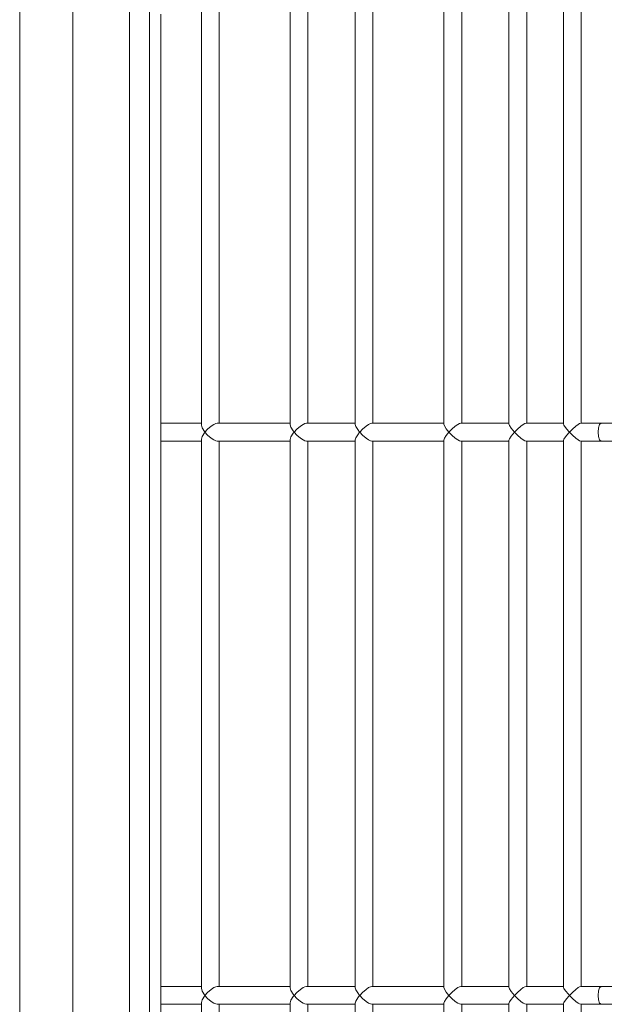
# Model space of a CAD drawing. Header units: millimetres. Extents: x -367720 to -162733, y 309172 to 337444.
# Tile 24 of 164: x -361127 to -361042, y 317025 to 317169. Entities that reach past the tile are written whole.
import ezdxf

# ---------------------------------------------------------------- set-up
doc = ezdxf.new("R2010")
doc.units = ezdxf.units.MM
doc.header["$LTSCALE"] = 10
doc.header["$MEASUREMENT"] = 0
doc.layers.get('0').update_dxf_attribs({"color": 255, "lineweight": 13})
doc.layers.add('LATS_EQ_IDU', color=7, linetype='Continuous', lineweight=0)
doc.layers.add('VZ1', color=6, linetype='Continuous', lineweight=18)
doc.styles.add('ROMANS', font='ROMANS.shx', dxfattribs={"height": 80})

# ---------------------------------------------------------------- blocks, each defined once
blk = doc.blocks.new('LATS_IDU_WALL_MOUNTED_SB')
at = {"color": 0, "linetype": 'Continuous'}
for p, q in [((-437.87, 167.6), (438.7, 167.6)), ((-438, 159.79), (438.82, 159.79)), ((-436.17, 151.53), (436.98, 151.53)), ((436.99, 148.57), (-436.17, 148.57)), ((387.63, 146.94), (12.18, 146.94)), ((242.5, 143.98), (242.5, 146.94)), ((245.1, 146.94), (245.1, 143.98)), ((325.05, 143.98), (325.05, 146.94)), ((327.65, 146.94), (327.65, 143.98)), ((242.5, 140.98), (242.5, 143.98)), ((245.1, 143.98), (245.1, 140.98)), ((325.05, 140.98), (325.05, 143.98)), ((327.65, 143.98), (327.65, 140.98)), ((172.29, 140.98), (242.77, 140.98)), ((243.17, 140.87), (242.77, 140.98)), ((242.93, 139.55), (243.37, 140.06)), ((243.71, 140.53), (243.17, 140.87)), ((243.37, 140.06), (243.8, 140.45)), ((243.8, 140.46), (243.71, 140.53)), ((243.8, 140.46), (243.81, 140.45)), ((243.81, 140.46), (243.8, 140.46)), ((243.8, 140.46), (243.8, 140.46)), ((243.8, 140.45), (243.8, 140.46)), ((243.9, 140.53), (243.81, 140.46)), ((243.81, 140.45), (244.24, 140.06)), ((244.44, 140.87), (243.9, 140.53)), ((244.24, 140.06), (244.68, 139.55)), ((244.84, 140.98), (244.44, 140.87)), ((244.84, 140.98), (325.32, 140.98)), ((325.72, 140.87), (325.32, 140.98)), ((325.48, 139.55), (325.92, 140.06)), ((326.26, 140.53), (325.72, 140.87)), ((325.92, 140.06), (326.35, 140.45)), ((326.35, 140.46), (326.26, 140.53)), ((326.35, 140.46), (326.35, 140.46)), ((326.35, 140.45), (326.35, 140.46)), ((326.35, 140.46), (326.36, 140.45)), ((326.36, 140.46), (326.35, 140.46)), ((326.45, 140.53), (326.36, 140.46)), ((326.36, 140.45), (326.79, 140.06)), ((326.99, 140.87), (326.45, 140.53)), ((326.79, 140.06), (327.23, 139.55)), ((327.39, 140.98), (326.99, 140.87)), ((327.39, 140.98), (406.38, 140.98)), ((242.5, 138.64), (242.55, 138.88)), ((242.5, 133.36), (242.5, 138.64)), ((242.55, 138.88), (242.67, 139.15)), ((242.67, 139.15), (242.93, 139.55)), ((244.68, 139.55), (244.94, 139.15)), ((244.94, 139.15), (245.06, 138.88)), ((245.06, 138.88), (245.1, 138.64)), ((245.1, 138.64), (245.1, 133.36)), ((325.05, 138.64), (325.1, 138.88)), ((325.05, 133.36), (325.05, 138.64)), ((325.1, 138.88), (325.22, 139.15)), ((325.22, 139.15), (325.48, 139.55)), ((327.23, 139.55), (327.49, 139.15)), ((327.49, 139.15), (327.61, 138.88)), ((327.61, 138.88), (327.65, 138.64)), ((327.65, 138.64), (327.65, 133.36)), ((242.5, 138.38), (172.55, 138.38)), ((325.05, 138.38), (245.1, 138.38)), ((407.94, 138.38), (327.65, 138.38)), ((242.5, 127.98), (242.5, 133.36)), ((245.1, 133.36), (245.1, 127.98)), ((325.05, 127.98), (325.05, 133.36)), ((327.65, 133.36), (327.65, 127.98)), ((172.34, 127.98), (242.72, 127.98)), ((243.1, 127.86), (242.72, 127.98)), ((243.63, 127.53), (243.1, 127.86)), ((243.37, 126.98), (243.8, 127.39)), ((243.8, 127.39), (243.63, 127.53)), ((243.8, 127.39), (243.81, 127.39)), ((243.81, 127.39), (243.8, 127.39)), ((243.8, 127.39), (243.8, 127.39)), ((243.8, 127.39), (243.8, 127.39)), ((243.98, 127.53), (243.81, 127.39)), ((243.81, 127.39), (244.24, 126.98)), ((244.51, 127.86), (243.98, 127.53)), ((244.89, 127.98), (244.51, 127.86)), ((244.89, 127.98), (325.27, 127.98)), ((325.65, 127.86), (325.27, 127.98)), ((326.18, 127.53), (325.65, 127.86)), ((325.92, 126.98), (326.35, 127.39)), ((326.35, 127.39), (326.18, 127.53)), ((326.35, 127.39), (326.35, 127.39)), ((326.35, 127.39), (326.35, 127.39)), ((326.35, 127.39), (326.36, 127.39)), ((326.36, 127.39), (326.35, 127.39)), ((326.53, 127.53), (326.36, 127.39)), ((326.36, 127.39), (326.79, 126.98)), ((327.06, 127.86), (326.53, 127.53)), ((327.44, 127.98), (327.06, 127.86)), ((327.44, 127.98), (412.56, 127.98)), ((242.5, 125.59), (242.55, 125.81)), ((242.5, 123.77), (242.5, 125.59)), ((242.55, 125.81), (242.67, 126.08)), ((242.67, 126.08), (242.93, 126.47)), ((242.93, 126.47), (243.37, 126.98)), ((244.24, 126.98), (244.68, 126.47)), ((244.68, 126.47), (244.94, 126.08)), ((244.94, 126.08), (245.06, 125.81)), ((245.06, 125.81), (245.1, 125.59)), ((245.1, 125.59), (245.1, 123.77)), ((325.05, 125.59), (325.1, 125.81)), ((325.05, 123.77), (325.05, 125.59)), ((325.1, 125.81), (325.22, 126.08)), ((325.22, 126.08), (325.48, 126.47)), ((325.48, 126.47), (325.92, 126.98)), ((326.79, 126.98), (327.23, 126.47)), ((327.23, 126.47), (327.49, 126.08)), ((327.49, 126.08), (327.61, 125.81)), ((327.61, 125.81), (327.65, 125.59)), ((327.65, 125.59), (327.65, 123.77)), ((242.5, 125.38), (172.55, 125.38)), ((325.05, 125.38), (245.1, 125.38)), ((412.52, 125.38), (327.65, 125.38)), ((242.5, 118.43), (242.5, 123.77)), ((245.1, 123.77), (245.1, 118.43)), ((325.05, 118.43), (325.05, 123.77)), ((327.65, 123.77), (327.65, 118.43)), ((172.38, 118.43), (242.68, 118.43)), ((242.97, 118.35), (242.68, 118.43)), ((243.43, 118.07), (242.97, 118.35)), ((244.64, 118.35), (244.18, 118.07)), ((244.93, 118.43), (244.64, 118.35)), ((244.93, 118.43), (325.23, 118.43)), ((325.52, 118.35), (325.23, 118.43)), ((325.98, 118.07), (325.52, 118.35)), ((327.19, 118.35), (326.73, 118.07)), ((327.48, 118.43), (327.19, 118.35)), ((327.48, 118.43), (412.34, 118.43)), ((242.93, 116.84), (243.37, 117.35)), ((243.37, 117.35), (243.8, 117.76)), ((243.8, 117.78), (243.43, 118.07)), ((243.81, 117.78), (243.8, 117.77)), ((243.8, 117.77), (243.8, 117.78)), ((243.8, 117.77), (243.81, 117.76)), ((243.8, 117.76), (243.8, 117.77)), ((244.18, 118.07), (243.81, 117.78)), ((243.81, 117.76), (244.24, 117.35)), ((244.24, 117.35), (244.68, 116.84)), ((325.48, 116.84), (325.92, 117.35)), ((325.92, 117.35), (326.35, 117.76)), ((326.35, 117.78), (325.98, 118.07)), ((326.35, 117.77), (326.35, 117.78)), ((326.36, 117.78), (326.35, 117.77)), ((326.35, 117.76), (326.35, 117.77)), ((326.35, 117.77), (326.36, 117.76)), ((326.73, 118.07), (326.36, 117.78)), ((326.36, 117.76), (326.79, 117.35)), ((326.79, 117.35), (327.23, 116.84)), ((242.5, 115.83), (172.55, 115.83)), ((242.5, 115.99), (242.55, 116.2)), ((242.5, 110.74), (242.5, 115.99)), ((242.55, 116.2), (242.67, 116.46)), ((242.67, 116.46), (242.93, 116.84)), ((244.68, 116.84), (244.94, 116.46)), ((244.94, 116.46), (245.06, 116.2)), ((245.06, 116.2), (245.1, 115.99)), ((245.1, 115.99), (245.1, 110.74)), ((325.05, 115.83), (245.1, 115.83)), ((325.05, 115.99), (325.1, 116.2)), ((325.05, 110.74), (325.05, 115.99)), ((325.1, 116.2), (325.22, 116.46)), ((325.22, 116.46), (325.48, 116.84)), ((327.23, 116.84), (327.49, 116.46)), ((327.49, 116.46), (327.61, 116.2)), ((327.61, 116.2), (327.65, 115.99)), ((327.65, 115.99), (327.65, 110.74)), ((412.29, 115.83), (327.65, 115.83)), ((242.5, 105.43), (242.5, 110.74)), ((245.1, 110.74), (245.1, 105.43)), ((325.05, 105.43), (325.05, 110.74)), ((327.65, 110.74), (327.65, 105.43)), ((172.42, 105.43), (242.64, 105.43)), ((242.9, 105.35), (242.64, 105.43)), ((243.32, 105.1), (242.9, 105.35)), ((244.71, 105.35), (244.29, 105.1)), ((244.97, 105.43), (244.71, 105.35)), ((244.97, 105.43), (325.19, 105.43)), ((325.45, 105.35), (325.19, 105.43)), ((325.87, 105.1), (325.45, 105.35)), ((327.26, 105.35), (326.84, 105.1)), ((327.52, 105.43), (327.26, 105.35)), ((327.52, 105.43), (412.11, 105.43)), ((242.93, 103.76), (243.37, 104.27)), ((243.8, 104.71), (243.32, 105.1)), ((243.37, 104.27), (243.8, 104.7)), ((243.81, 104.71), (243.8, 104.7)), ((243.8, 104.7), (243.8, 104.71)), ((243.8, 104.7), (243.81, 104.7)), ((243.8, 104.7), (243.8, 104.7)), ((244.29, 105.1), (243.81, 104.71)), ((243.81, 104.7), (244.24, 104.27)), ((244.24, 104.27), (244.68, 103.76)), ((325.48, 103.76), (325.92, 104.27)), ((326.35, 104.71), (325.87, 105.1)), ((325.92, 104.27), (326.35, 104.7)), ((326.35, 104.7), (326.35, 104.71)), ((326.36, 104.71), (326.35, 104.7)), ((326.35, 104.7), (326.35, 104.7)), ((326.35, 104.7), (326.36, 104.7)), ((326.84, 105.1), (326.36, 104.71)), ((326.36, 104.7), (326.79, 104.27)), ((326.79, 104.27), (327.23, 103.76)), ((242.5, 102.83), (172.55, 102.83)), ((242.5, 102.96), (242.55, 103.15)), ((242.5, 97.72), (242.5, 102.96)), ((242.55, 103.15), (242.67, 103.39)), ((242.67, 103.39), (242.93, 103.76)), ((244.68, 103.76), (244.94, 103.39)), ((244.94, 103.39), (245.06, 103.15)), ((245.06, 103.15), (245.1, 102.96)), ((245.1, 102.96), (245.1, 97.72)), ((325.05, 102.83), (245.1, 102.83)), ((325.05, 102.96), (325.1, 103.15)), ((325.05, 97.72), (325.05, 102.96)), ((325.1, 103.15), (325.22, 103.39)), ((325.22, 103.39), (325.48, 103.76)), ((327.23, 103.76), (327.49, 103.39)), ((327.49, 103.39), (327.61, 103.15)), ((327.61, 103.15), (327.65, 102.96)), ((327.65, 102.96), (327.65, 97.72)), ((412.06, 102.83), (327.65, 102.83)), ((242.5, 95.9), (242.5, 97.72)), ((245.1, 97.72), (245.1, 95.9)), ((325.05, 95.9), (325.05, 97.72)), ((327.65, 97.72), (327.65, 95.9)), ((172.45, 95.9), (242.61, 95.9)), ((242.84, 95.83), (242.61, 95.9)), ((243.22, 95.59), (242.84, 95.83)), ((243.8, 95.11), (243.22, 95.59)), ((244.39, 95.59), (243.81, 95.11)), ((244.77, 95.83), (244.39, 95.59)), ((245, 95.9), (244.77, 95.83)), ((245, 95.9), (325.16, 95.9)), ((325.39, 95.83), (325.16, 95.9)), ((325.77, 95.59), (325.39, 95.83)), ((326.35, 95.11), (325.77, 95.59)), ((326.94, 95.59), (326.36, 95.11)), ((327.32, 95.83), (326.94, 95.59)), ((327.55, 95.9), (327.32, 95.83)), ((327.55, 95.9), (411.88, 95.9)), ((242.55, 93.57), (242.67, 93.8)), ((242.67, 93.8), (242.93, 94.17)), ((242.93, 94.17), (243.37, 94.67)), ((243.37, 94.67), (243.8, 95.1)), ((243.8, 95.11), (243.81, 95.1)), ((243.81, 95.11), (243.8, 95.11)), ((243.8, 95.11), (243.8, 95.11)), ((243.8, 95.1), (243.8, 95.11)), ((243.81, 95.1), (244.24, 94.67)), ((244.24, 94.67), (244.68, 94.17)), ((244.68, 94.17), (244.94, 93.8)), ((244.94, 93.8), (245.06, 93.57)), ((325.1, 93.57), (325.22, 93.8)), ((325.22, 93.8), (325.48, 94.17)), ((325.48, 94.17), (325.92, 94.67)), ((325.92, 94.67), (326.35, 95.1)), ((326.35, 95.11), (326.35, 95.11)), ((326.35, 95.1), (326.35, 95.11)), ((326.35, 95.11), (326.36, 95.1)), ((326.36, 95.11), (326.35, 95.11)), ((326.36, 95.1), (326.79, 94.67)), ((326.79, 94.67), (327.23, 94.17)), ((327.23, 94.17), (327.49, 93.8)), ((327.49, 93.8), (327.61, 93.57)), ((242.5, 93.3), (172.55, 93.3)), ((242.5, 93.4), (242.55, 93.57)), ((242.5, 93.18), (242.5, 93.4)), ((242.5, 87.91), (242.5, 93.18)), ((245.06, 93.57), (245.1, 93.4)), ((245.1, 93.4), (245.1, 93.18)), ((325.05, 93.3), (245.1, 93.3)), ((245.1, 93.18), (245.1, 87.91)), ((325.05, 93.4), (325.1, 93.57)), ((325.05, 93.18), (325.05, 93.4)), ((325.05, 87.91), (325.05, 93.18)), ((327.61, 93.57), (327.65, 93.4)), ((327.65, 93.4), (327.65, 93.18)), ((411.84, 93.3), (327.65, 93.3)), ((327.65, 93.18), (327.65, 87.91)), ((172.48, 87.91), (242.58, 87.91)), ((242.78, 87.84), (242.58, 87.91)), ((243.12, 87.62), (242.78, 87.84)), ((242.93, 86.1), (243.37, 86.61)), ((243.65, 87.18), (243.12, 87.62)), ((243.37, 86.61), (243.8, 87.04)), ((243.8, 87.05), (243.65, 87.18)), ((243.81, 87.05), (243.8, 87.04)), ((243.8, 87.04), (243.8, 87.05)), ((243.8, 87.04), (243.81, 87.04)), ((243.8, 87.04), (243.8, 87.04)), ((243.96, 87.18), (243.81, 87.05)), ((243.81, 87.04), (244.24, 86.61)), ((244.49, 87.62), (243.96, 87.18)), ((244.24, 86.61), (244.68, 86.1)), ((244.83, 87.84), (244.49, 87.62)), ((245.03, 87.91), (244.83, 87.84)), ((245.03, 87.91), (325.13, 87.91)), ((325.33, 87.84), (325.13, 87.91)), ((325.67, 87.62), (325.33, 87.84)), ((325.48, 86.1), (325.92, 86.61)), ((326.2, 87.18), (325.67, 87.62)), ((325.92, 86.61), (326.35, 87.04)), ((326.35, 87.05), (326.2, 87.18)), ((326.35, 87.04), (326.35, 87.05)), ((326.36, 87.05), (326.35, 87.04)), ((326.35, 87.04), (326.35, 87.04)), ((326.35, 87.04), (326.36, 87.04)), ((326.51, 87.18), (326.36, 87.05)), ((326.36, 87.04), (326.79, 86.61)), ((327.04, 87.62), (326.51, 87.18)), ((326.79, 86.61), (327.23, 86.1)), ((327.38, 87.84), (327.04, 87.62)), ((327.58, 87.91), (327.38, 87.84)), ((327.58, 87.91), (411.66, 87.91)), ((242.5, 85.31), (172.55, 85.31)), ((242.5, 85.38), (242.55, 85.54)), ((242.5, 83.89), (242.5, 85.38)), ((242.55, 85.54), (242.67, 85.75)), ((242.67, 85.75), (242.93, 86.1)), ((244.68, 86.1), (244.94, 85.75)), ((244.94, 85.75), (245.06, 85.54)), ((245.06, 85.54), (245.1, 85.38)), ((245.1, 85.38), (245.1, 83.89)), ((325.05, 85.31), (245.1, 85.31)), ((325.05, 85.38), (325.1, 85.54)), ((325.05, 83.89), (325.05, 85.38)), ((325.1, 85.54), (325.22, 85.75)), ((325.22, 85.75), (325.48, 86.1)), ((327.23, 86.1), (327.49, 85.75)), ((327.49, 85.75), (327.61, 85.54)), ((327.61, 85.54), (327.65, 85.38)), ((327.65, 85.38), (327.65, 83.89)), ((411.61, 85.31), (327.65, 85.31)), ((242.5, 82.4), (242.5, 83.89)), ((245.1, 83.89), (245.1, 82.4)), ((325.05, 82.4), (325.05, 83.89)), ((327.65, 83.89), (327.65, 82.4)), ((242.5, 82.4), (242.68, 82.61)), ((242.5, 78.68), (242.5, 82.4)), ((242.68, 82.61), (243.15, 82.76)), ((243.15, 82.76), (243.8, 82.82)), ((243.8, 82.82), (244.45, 82.76)), ((244.45, 82.76), (244.93, 82.61)), ((244.93, 82.61), (245.1, 82.4)), ((245.1, 82.4), (245.1, 78.68)), ((325.23, 82.61), (325.05, 82.4)), ((325.05, 78.68), (325.05, 82.4)), ((325.7, 82.76), (325.23, 82.61)), ((326.35, 82.82), (325.7, 82.76)), ((327, 82.76), (326.35, 82.82)), ((327.48, 82.61), (327, 82.76)), ((327.65, 82.4), (327.48, 82.61)), ((327.65, 82.4), (327.65, 78.68))]:
    blk.add_line(p, q, dxfattribs=at)
blk = doc.blocks.new('A$C44164CF6')
at = {"layer": 'LATS_EQ_IDU', "color": 1, "ltscale": 5, "rotation": 90}
blk.add_blockref('LATS_IDU_WALL_MOUNTED_SB', (-6176.77, -2137.5), dxfattribs=at)
at = {"layer": 'VZ1', "extrusion": (0, -1, -1.22461e-16), "style": 'ROMANS', "width": 0.8, "flags": 1}
for tag, p in [('MATERIAL', (-2269.09, 3112.52, -14812.16)), ('PRIRUBA', (-2269.09, 3112.52, -14812.16)), ('PRUTOK', (-2269.09, 3112.52, -14812.16)), ('PLOCHA', (-2269.09, 3112.52, -14812.16)), ('OBVOD', (-2269.09, 3112.52, -14812.16)), ('NAZEV', (-2269.09, 3112.52, -14812.16)), ('KOTA', (-2269.09, 3112.52, -14812.16)), ('USEK', (-2269.09, 3112.52, -14812.16)), ('TVAR', (-2269.09, 3112.52, -14812.16)), ('POS', (-2269.09, 3112.52, -14812.16)), ('NB2', (-2269.09, 3112.52, -14812.16)), ('NB1', (-2269.09, 3112.52, -14812.16)), ('DB', (-2269.09, 3112.52, -14812.16)), ('DA', (-2269.09, 3112.52, -14812.16)), ('B2', (-2269.09, 3112.52, -14812.16)), ('B1', (-2269.09, 3112.52, -14812.16)), ('A2', (-2269.09, 3112.52, -14812.16)), ('A1', (-2269.09, 3112.52, -14812.16)), ('LT', (-2269.09, 3112.52, -14812.16)), ('MATERIAL', (99885.33, 3112.52, -14812.16)), ('PRIRUBA', (99885.33, 3112.52, -14812.16)), ('PRUTOK', (99885.33, 3112.52, -14812.16)), ('PLOCHA', (99885.33, 3112.52, -14812.16)), ('OBVOD', (99885.33, 3112.52, -14812.16)), ('NAZEV', (99885.33, 3112.52, -14812.16)), ('KOTA', (99885.33, 3112.52, -14812.16)), ('USEK', (99885.33, 3112.52, -14812.16)), ('TVAR', (99885.33, 3112.52, -14812.16)), ('POS', (99885.33, 3112.52, -14812.16)), ('NB2', (99885.33, 3112.52, -14812.16)), ('NB1', (99885.33, 3112.52, -14812.16)), ('DB', (99885.33, 3112.52, -14812.16)), ('DA', (99885.33, 3112.52, -14812.16)), ('B2', (99885.33, 3112.52, -14812.16)), ('B1', (99885.33, 3112.52, -14812.16)), ('A2', (99885.33, 3112.52, -14812.16)), ('A1', (99885.33, 3112.52, -14812.16)), ('LT', (99885.33, 3112.52, -14812.16))]:
    blk.add_attdef(tag, p, '', height=1, rotation=180, dxfattribs=at)
at = {"layer": 'VZ1', "extrusion": (1.22461e-16, 1, 4.44089e-16), "style": 'ROMANS', "width": 0.8, "flags": 1}
for tag, p in [('MATERIAL', (2269.09, 2852.52, 14812.16)), ('PRIRUBA', (2269.09, 2852.52, 14812.16)), ('IZOLACE', (2269.09, 2852.52, 14812.16)), ('PRUTOK', (2269.09, 2852.52, 14812.16)), ('PLOCHA', (2269.09, 2852.52, 14812.16)), ('NASTCE', (2269.09, 2852.52, 14812.16)), ('OBVOD', (2269.09, 2852.52, 14812.16)), ('NAZEV', (2269.09, 2852.52, 14812.16)), ('KOTA', (2269.09, 2852.52, 14812.16)), ('USEK', (2269.09, 2852.52, 14812.16)), ('TVAR', (2269.09, 2852.52, 14812.16)), ('POS', (2269.09, 2852.52, 14812.16)), ('NB2', (2269.09, 2852.52, 14812.16)), ('NB1', (2269.09, 2852.52, 14812.16)), ('B1', (2269.09, 2852.52, 14812.16)), ('VS', (2269.09, 2852.52, 14812.16)), ('A1', (2269.09, 2852.52, 14812.16)), ('LT', (2269.09, 2852.52, 14812.16)), ('MATERIAL', (-99885.33, 2852.52, 14812.16)), ('PRIRUBA', (-99885.33, 2852.52, 14812.16)), ('IZOLACE', (-99885.33, 2852.52, 14812.16)), ('PRUTOK', (-99885.33, 2852.52, 14812.16)), ('PLOCHA', (-99885.33, 2852.52, 14812.16)), ('NASTCE', (-99885.33, 2852.52, 14812.16)), ('OBVOD', (-99885.33, 2852.52, 14812.16)), ('NAZEV', (-99885.33, 2852.52, 14812.16)), ('KOTA', (-99885.33, 2852.52, 14812.16)), ('USEK', (-99885.33, 2852.52, 14812.16)), ('TVAR', (-99885.33, 2852.52, 14812.16)), ('POS', (-99885.33, 2852.52, 14812.16)), ('NB2', (-99885.33, 2852.52, 14812.16)), ('NB1', (-99885.33, 2852.52, 14812.16)), ('B1', (-99885.33, 2852.52, 14812.16)), ('VS', (-99885.33, 2852.52, 14812.16)), ('A1', (-99885.33, 2852.52, 14812.16)), ('LT', (-99885.33, 2852.52, 14812.16))]:
    blk.add_attdef(tag, p, '', height=1, dxfattribs=at)

msp = doc.modelspace()

# ---------------------------------------------------------------- block references
msp.add_blockref('A$C44164CF6', (-354782.86, 318920.06))

doc.saveas('drawing.dxf')
